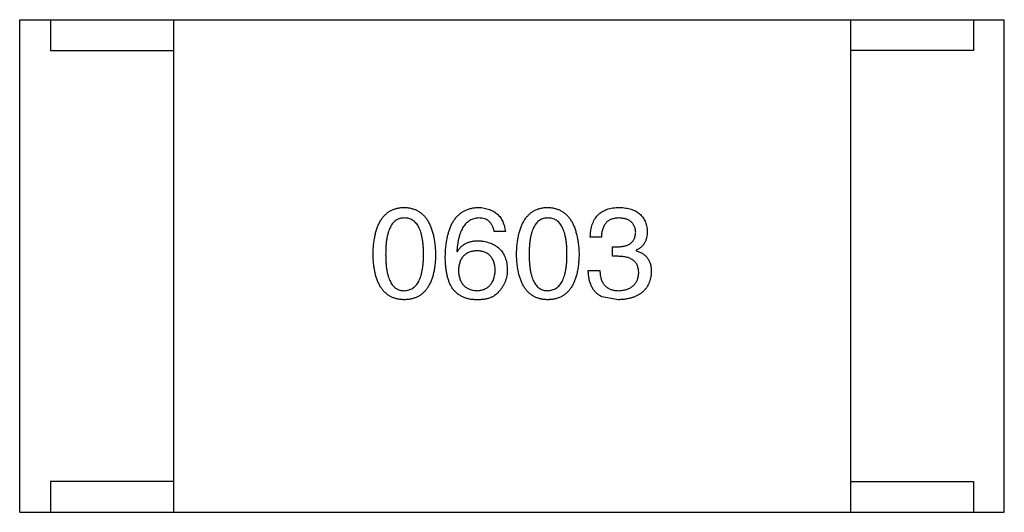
# Model space of a CAD drawing. Header units: inches. Extents: x -36 to 490, y -51 to 98.
# Tile 97 of 153: x 415.398 to 416.998, y 46.291 to 47.091. Entities that reach past the tile are written whole.
import ezdxf

# ---------------------------------------------------------------- set-up
doc = ezdxf.new("R2010")
doc.units = ezdxf.units.IN
doc.header["$LTSCALE"] = 1.21
doc.header["$MEASUREMENT"] = 0
doc.layers.get('0').update_dxf_attribs({"linetype": 'CONTINUOUS'})

msp = doc.modelspace()

# ---------------------------------------------------------------- linework, layer by layer
at = {"color": 7, "linetype": 'Continuous'}
for p, q in [((415.3979, 46.2915), (415.3979, 47.0915)), ((415.3979, 47.0915), (416.9979, 47.0915)), ((415.4479, 47.0915), (415.4479, 47.0415)), ((415.6479, 47.0915), (415.6479, 46.2915)), ((416.7479, 47.0915), (416.7479, 46.2915)), ((416.9479, 47.0915), (416.9479, 47.0415)), ((416.9979, 46.2915), (416.9979, 47.0915)), ((415.4479, 47.0415), (415.6479, 47.0415)), ((416.9479, 47.0415), (416.7479, 47.0415)), ((416.1871, 46.7473), (416.169, 46.7473)), ((416.3432, 46.7383), (416.3251, 46.7383)), ((416.3612, 46.7072), (416.3612, 46.7227)), ((416.3612, 46.7227), (416.371, 46.7227)), ((416.1084, 46.7154), (416.1092, 46.7145)), ((416.3702, 46.7072), (416.3612, 46.7072)), ((416.3997, 46.717), (416.3997, 46.7162)), ((416.3219, 46.6842), (416.3407, 46.6842)), ((416.371, 46.6367), (416.344, 46.6416)), ((415.4479, 46.3415), (415.4479, 46.2915)), ((415.6479, 46.3415), (415.4479, 46.3415)), ((416.7479, 46.3415), (416.9479, 46.3415)), ((416.9479, 46.3415), (416.9479, 46.2915)), ((415.3979, 46.2915), (416.9979, 46.2915))]:
    msp.add_line(p, q, dxfattribs=at)
for points, knots in [([(415.9721, 46.7104), (415.9722, 46.7135), (415.9724, 46.7194), (415.9732, 46.728), (415.9743, 46.7359), (415.9758, 46.7433), (415.9777, 46.7502), (415.9799, 46.7564), (415.9825, 46.7621), (415.9855, 46.7672), (415.9889, 46.7717), (415.9926, 46.7756), (415.9968, 46.779), (416.0013, 46.7817), (416.0062, 46.7838), (416.0114, 46.7854), (416.0171, 46.7864), (416.021, 46.7866), (416.0229, 46.7867)], [0, 0, 0, 0, 0.088823, 0.172287, 0.250296, 0.323438, 0.392244, 0.456221, 0.516635, 0.573871, 0.628, 0.680335, 0.731489, 0.782557, 0.834044, 0.886738, 0.942089, 1, 1, 1, 1]), ([(416.0229, 46.7867), (416.0249, 46.7865), (416.0287, 46.7863), (416.0343, 46.7852), (416.0395, 46.7836), (416.0443, 46.7814), (416.0488, 46.7786), (416.0529, 46.7752), (416.0566, 46.7713), (416.06, 46.7668), (416.063, 46.7617), (416.0656, 46.756), (416.0679, 46.7498), (416.0698, 46.743), (416.0713, 46.7357), (416.0725, 46.7278), (416.0734, 46.7193), (416.0736, 46.7135), (416.0738, 46.7104)], [0, 0, 0, 0, 0.057415, 0.112361, 0.16496, 0.216437, 0.267441, 0.318839, 0.371478, 0.426325, 0.483626, 0.544235, 0.608673, 0.677374, 0.750405, 0.828394, 0.911525, 1, 1, 1, 1]), ([(416.0895, 46.7072), (416.0896, 46.7103), (416.0898, 46.7164), (416.0907, 46.7253), (416.0918, 46.7335), (416.0934, 46.7412), (416.0954, 46.7483), (416.0978, 46.7548), (416.1005, 46.7607), (416.1037, 46.7659), (416.1073, 46.7707), (416.1113, 46.7748), (416.1157, 46.7783), (416.1205, 46.7812), (416.1258, 46.7835), (416.1314, 46.7852), (416.1374, 46.7863), (416.1415, 46.7865), (416.1436, 46.7867)], [0, 0, 0, 0, 0.087517, 0.169686, 0.246944, 0.319347, 0.387088, 0.450961, 0.511075, 0.567974, 0.622351, 0.675039, 0.726853, 0.778688, 0.83093, 0.884738, 0.941043, 1, 1, 1, 1]), ([(416.1436, 46.7867), (416.1452, 46.7865), (416.1483, 46.7863), (416.1528, 46.7856), (416.1571, 46.7846), (416.1611, 46.7834), (416.1648, 46.7819), (416.1682, 46.7801), (416.1713, 46.778), (416.1742, 46.7757), (416.1768, 46.7731), (416.1791, 46.7702), (416.1811, 46.767), (416.1829, 46.7636), (416.1844, 46.7599), (416.1855, 46.756), (416.1865, 46.7517), (416.1869, 46.7488), (416.1871, 46.7473)], [0, 0, 0, 0, 0.073784, 0.144317, 0.211047, 0.274818, 0.336501, 0.395724, 0.453465, 0.510016, 0.566585, 0.622844, 0.680328, 0.739335, 0.800408, 0.863904, 0.93053, 1, 1, 1, 1]), ([(416.2053, 46.7104), (416.2054, 46.7135), (416.2056, 46.7194), (416.2063, 46.728), (416.2074, 46.7359), (416.209, 46.7433), (416.2108, 46.7502), (416.2131, 46.7564), (416.2157, 46.7621), (416.2187, 46.7672), (416.222, 46.7717), (416.2258, 46.7756), (416.2299, 46.779), (416.2344, 46.7817), (416.2393, 46.7838), (416.2446, 46.7854), (416.2502, 46.7864), (416.2541, 46.7866), (416.2561, 46.7867)], [0, 0, 0, 0, 0.088823, 0.172287, 0.250296, 0.323438, 0.392244, 0.456221, 0.516635, 0.573871, 0.628, 0.680335, 0.731489, 0.782557, 0.834044, 0.886738, 0.942089, 1, 1, 1, 1]), ([(416.2561, 46.7867), (416.2581, 46.7865), (416.2619, 46.7863), (416.2674, 46.7852), (416.2726, 46.7836), (416.2774, 46.7814), (416.2819, 46.7786), (416.286, 46.7752), (416.2897, 46.7713), (416.2931, 46.7668), (416.2961, 46.7617), (416.2988, 46.756), (416.301, 46.7498), (416.3029, 46.743), (416.3045, 46.7357), (416.3057, 46.7278), (416.3065, 46.7193), (416.3068, 46.7135), (416.3069, 46.7104)], [0, 0, 0, 0, 0.057415, 0.112361, 0.16496, 0.216437, 0.267441, 0.318839, 0.371478, 0.426325, 0.483626, 0.544235, 0.608673, 0.677374, 0.750405, 0.828394, 0.911525, 1, 1, 1, 1]), ([(416.3251, 46.7383), (416.3252, 46.7402), (416.3253, 46.744), (416.326, 46.7494), (416.327, 46.7544), (416.3283, 46.7591), (416.3301, 46.7634), (416.3321, 46.7674), (416.3345, 46.771), (416.3374, 46.7742), (416.3405, 46.7771), (416.3441, 46.7796), (416.348, 46.7817), (416.3522, 46.7834), (416.3568, 46.7848), (416.3618, 46.7858), (416.3671, 46.7865), (416.3708, 46.7866), (416.3727, 46.7867)], [0, 0, 0, 0, 0.074804, 0.144899, 0.211458, 0.274554, 0.334363, 0.392059, 0.448123, 0.503024, 0.558154, 0.613471, 0.670844, 0.729926, 0.792003, 0.857405, 0.926768, 1, 1, 1, 1]), ([(416.3727, 46.7867), (416.3744, 46.7866), (416.3777, 46.7864), (416.3826, 46.7857), (416.3872, 46.7849), (416.3914, 46.7837), (416.3954, 46.7823), (416.399, 46.7806), (416.4023, 46.7786), (416.4053, 46.7763), (416.408, 46.7737), (416.4103, 46.7709), (416.4124, 46.7678), (416.4141, 46.7644), (416.4155, 46.7607), (416.4166, 46.7568), (416.4174, 46.7526), (416.4176, 46.7496), (416.4178, 46.7481)], [0, 0, 0, 0, 0.077845, 0.151584, 0.221397, 0.287366, 0.350104, 0.410398, 0.467998, 0.524388, 0.579979, 0.635152, 0.690917, 0.747936, 0.806661, 0.867861, 0.932479, 1, 1, 1, 1]), ([(416.0229, 46.7695), (416.0217, 46.7694), (416.0193, 46.7693), (416.0158, 46.7686), (416.0126, 46.7675), (416.0096, 46.7658), (416.0069, 46.7637), (416.0043, 46.7612), (416.0021, 46.7581), (416.0001, 46.7546), (415.9983, 46.7507), (415.9968, 46.7463), (415.9955, 46.7414), (415.9944, 46.7361), (415.9936, 46.7304), (415.9931, 46.7241), (415.9927, 46.7174), (415.9926, 46.7128), (415.9926, 46.7104)], [0, 0, 0, 0, 0.049764, 0.097007, 0.143217, 0.188577, 0.235116, 0.282997, 0.333719, 0.387776, 0.445989, 0.508679, 0.576563, 0.649481, 0.728235, 0.812722, 0.903548, 1, 1, 1, 1]), ([(416.0541, 46.7104), (416.0541, 46.7128), (416.054, 46.7174), (416.0537, 46.7241), (416.0531, 46.7304), (416.0522, 46.7361), (416.0511, 46.7415), (416.0498, 46.7463), (416.0482, 46.7507), (416.0464, 46.7547), (416.0443, 46.7581), (416.042, 46.7612), (416.0394, 46.7637), (416.0366, 46.7659), (416.0336, 46.7675), (416.0302, 46.7686), (416.0267, 46.7693), (416.0242, 46.7694), (416.0229, 46.7695)], [0, 0, 0, 0, 0.095719, 0.185854, 0.269738, 0.347952, 0.420315, 0.487894, 0.550245, 0.608186, 0.662454, 0.713283, 0.761375, 0.808209, 0.854301, 0.901312, 0.949396, 1, 1, 1, 1]), ([(416.1436, 46.7695), (416.1423, 46.7694), (416.1398, 46.7692), (416.1361, 46.7683), (416.1326, 46.7672), (416.1294, 46.7655), (416.1264, 46.7635), (416.1236, 46.7611), (416.1211, 46.7583), (416.1187, 46.7551), (416.1166, 46.7515), (416.1148, 46.7475), (416.1131, 46.7431), (416.1117, 46.7383), (416.1106, 46.7331), (416.1096, 46.7276), (416.1088, 46.7216), (416.1085, 46.7175), (416.1084, 46.7154)], [0, 0, 0, 0, 0.054741, 0.107075, 0.158339, 0.208382, 0.258772, 0.310045, 0.362765, 0.417822, 0.475982, 0.537466, 0.602901, 0.673037, 0.747247, 0.826291, 0.910782, 1, 1, 1, 1]), ([(416.169, 46.7473), (416.1686, 46.7491), (416.1679, 46.7524), (416.1661, 46.757), (416.1637, 46.7608), (416.1607, 46.764), (416.1572, 46.7665), (416.1532, 46.7682), (416.1486, 46.7693), (416.1453, 46.7694), (416.1436, 46.7695)], [0, 0, 0, 0, 0.1439, 0.274233, 0.394478, 0.509388, 0.621911, 0.738504, 0.863414, 1, 1, 1, 1]), ([(416.2561, 46.7695), (416.2549, 46.7694), (416.2525, 46.7693), (416.249, 46.7686), (416.2458, 46.7675), (416.2428, 46.7658), (416.24, 46.7637), (416.2375, 46.7612), (416.2353, 46.7581), (416.2333, 46.7546), (416.2315, 46.7507), (416.2299, 46.7463), (416.2287, 46.7414), (416.2276, 46.7361), (416.2268, 46.7304), (416.2262, 46.7241), (416.2258, 46.7174), (416.2258, 46.7128), (416.2258, 46.7104)], [0, 0, 0, 0, 0.049764, 0.097007, 0.143217, 0.188577, 0.235116, 0.282997, 0.333719, 0.387776, 0.445989, 0.508679, 0.576563, 0.649481, 0.728235, 0.812722, 0.903548, 1, 1, 1, 1]), ([(416.2872, 46.7104), (416.2872, 46.7128), (416.2872, 46.7174), (416.2868, 46.7241), (416.2862, 46.7304), (416.2854, 46.7361), (416.2843, 46.7415), (416.283, 46.7463), (416.2814, 46.7507), (416.2796, 46.7547), (416.2775, 46.7581), (416.2752, 46.7612), (416.2726, 46.7637), (416.2698, 46.7659), (416.2667, 46.7675), (416.2634, 46.7686), (416.2598, 46.7693), (416.2574, 46.7694), (416.2561, 46.7695)], [0, 0, 0, 0, 0.095719, 0.185854, 0.269738, 0.347952, 0.420315, 0.487894, 0.550245, 0.608186, 0.662454, 0.713283, 0.761375, 0.808209, 0.854301, 0.901312, 0.949396, 1, 1, 1, 1]), ([(416.3719, 46.7695), (416.3707, 46.7694), (416.3685, 46.7694), (416.3654, 46.769), (416.3624, 46.7684), (416.3596, 46.7676), (416.3571, 46.7665), (416.3547, 46.7651), (416.3526, 46.7636), (416.3507, 46.7617), (416.349, 46.7596), (416.3475, 46.7573), (416.3463, 46.7547), (416.3452, 46.7519), (416.3443, 46.7488), (416.3438, 46.7455), (416.3433, 46.742), (416.3432, 46.7396), (416.3432, 46.7383)], [0, 0, 0, 0, 0.069877, 0.136363, 0.198671, 0.257968, 0.315462, 0.370709, 0.425568, 0.479847, 0.535753, 0.592303, 0.651386, 0.713311, 0.778642, 0.84836, 0.921866, 1, 1, 1, 1]), ([(416.3989, 46.7465), (416.3988, 46.7474), (416.3986, 46.7491), (416.3982, 46.7517), (416.3975, 46.754), (416.3966, 46.7562), (416.3956, 46.7583), (416.3943, 46.7601), (416.393, 46.7618), (416.3913, 46.7633), (416.3896, 46.7647), (416.3876, 46.7659), (416.3854, 46.7669), (416.383, 46.7678), (416.3805, 46.7684), (416.3778, 46.7689), (416.3749, 46.7693), (416.3729, 46.7694), (416.3719, 46.7695)], [0, 0, 0, 0, 0.067655, 0.132224, 0.194132, 0.253145, 0.309858, 0.366002, 0.421361, 0.47702, 0.532632, 0.590536, 0.65067, 0.713258, 0.779588, 0.848803, 0.921949, 1, 1, 1, 1]), ([(416.371, 46.7227), (416.3721, 46.7228), (416.3742, 46.7229), (416.3773, 46.7232), (416.3802, 46.7238), (416.3829, 46.7245), (416.3854, 46.7253), (416.3876, 46.7264), (416.3897, 46.7276), (416.3915, 46.729), (416.3932, 46.7306), (416.3946, 46.7324), (416.3959, 46.7343), (416.3969, 46.7364), (416.3977, 46.7387), (416.3983, 46.7411), (416.3987, 46.7438), (416.3988, 46.7456), (416.3989, 46.7465)], [0, 0, 0, 0, 0.079415, 0.154091, 0.22508, 0.29186, 0.355026, 0.415127, 0.472418, 0.528511, 0.583551, 0.638361, 0.693547, 0.750023, 0.807857, 0.868401, 0.932259, 1, 1, 1, 1]), ([(416.4178, 46.7481), (416.4177, 46.7463), (416.4176, 46.7428), (416.4168, 46.7377), (416.4153, 46.733), (416.4134, 46.7288), (416.4108, 46.7252), (416.4077, 46.7219), (416.4039, 46.7191), (416.4012, 46.7177), (416.3997, 46.717)], [0, 0, 0, 0, 0.143686, 0.277942, 0.40333, 0.521785, 0.638573, 0.755208, 0.874773, 1, 1, 1, 1]), ([(416.1092, 46.7145), (416.1101, 46.716), (416.1117, 46.7188), (416.1149, 46.7225), (416.1186, 46.7256), (416.1227, 46.7282), (416.1273, 46.7301), (416.1323, 46.7316), (416.1378, 46.7324), (416.1416, 46.7325), (416.1436, 46.7326)], [0, 0, 0, 0, 0.122276, 0.239997, 0.35611, 0.473903, 0.59404, 0.720428, 0.855383, 1, 1, 1, 1]), ([(416.1436, 46.7326), (416.1454, 46.7324), (416.149, 46.7321), (416.1541, 46.7312), (416.1589, 46.73), (416.1634, 46.7285), (416.1675, 46.7267), (416.1713, 46.7246), (416.1748, 46.7221), (416.1779, 46.7193), (416.1807, 46.7162), (416.1831, 46.7128), (416.1852, 46.7091), (416.1869, 46.705), (416.1883, 46.7007), (416.1893, 46.696), (416.1901, 46.691), (416.1902, 46.6876), (416.1903, 46.6858)], [0, 0, 0, 0, 0.074228, 0.144548, 0.211288, 0.274576, 0.335162, 0.393915, 0.450599, 0.506657, 0.562409, 0.618617, 0.676096, 0.735061, 0.79654, 0.860906, 0.928473, 1, 1, 1, 1]), ([(416.0229, 46.6367), (416.021, 46.6368), (416.0171, 46.6369), (416.0114, 46.6379), (416.0062, 46.6394), (416.0013, 46.6415), (415.9968, 46.6441), (415.9926, 46.6474), (415.9889, 46.6511), (415.9855, 46.6555), (415.9825, 46.6604), (415.9799, 46.666), (415.9777, 46.672), (415.9758, 46.6786), (415.9743, 46.6858), (415.9732, 46.6935), (415.9724, 46.7018), (415.9722, 46.7075), (415.9721, 46.7104)], [0, 0, 0, 0, 0.059135, 0.115606, 0.169241, 0.221578, 0.273261, 0.324749, 0.377329, 0.431642, 0.488541, 0.548597, 0.612232, 0.680174, 0.752504, 0.829777, 0.912307, 1, 1, 1, 1]), ([(415.9926, 46.7104), (415.9926, 46.7081), (415.9927, 46.7034), (415.9931, 46.6967), (415.9936, 46.6905), (415.9944, 46.6847), (415.9955, 46.6794), (415.9968, 46.6746), (415.9983, 46.6702), (416.0001, 46.6662), (416.0021, 46.6627), (416.0043, 46.6597), (416.0069, 46.6572), (416.0096, 46.6551), (416.0126, 46.6534), (416.0158, 46.6522), (416.0193, 46.6516), (416.0217, 46.6515), (416.0229, 46.6514)], [0, 0, 0, 0, 0.096457, 0.187288, 0.27178, 0.350132, 0.423455, 0.491343, 0.554037, 0.612253, 0.666313, 0.717038, 0.764921, 0.811214, 0.856775, 0.902988, 0.950234, 1, 1, 1, 1]), ([(416.0229, 46.6514), (416.0242, 46.6515), (416.0267, 46.6517), (416.0302, 46.6524), (416.0336, 46.6537), (416.0366, 46.6554), (416.0395, 46.6575), (416.042, 46.6601), (416.0443, 46.6631), (416.0464, 46.6666), (416.0483, 46.6706), (416.0498, 46.6749), (416.0511, 46.6798), (416.0522, 46.6851), (416.0531, 46.6908), (416.0537, 46.6969), (416.054, 46.7035), (416.0541, 46.7081), (416.0541, 46.7104)], [0, 0, 0, 0, 0.050879, 0.099377, 0.146973, 0.193618, 0.240619, 0.289461, 0.34047, 0.395283, 0.453059, 0.515633, 0.582666, 0.655287, 0.732971, 0.815933, 0.905166, 1, 1, 1, 1]), ([(416.0738, 46.7104), (416.0737, 46.7075), (416.0735, 46.7018), (416.0727, 46.6935), (416.0716, 46.6858), (416.0701, 46.6786), (416.0682, 46.672), (416.066, 46.6659), (416.0634, 46.6605), (416.0604, 46.6555), (416.057, 46.6512), (416.0533, 46.6474), (416.0491, 46.6441), (416.0446, 46.6415), (416.0397, 46.6394), (416.0344, 46.6379), (416.0288, 46.6369), (416.0249, 46.6368), (416.0229, 46.6367)], [0, 0, 0, 0, 0.08769, 0.170218, 0.24749, 0.319818, 0.387758, 0.451391, 0.511445, 0.568185, 0.622681, 0.67526, 0.726746, 0.778428, 0.830764, 0.884397, 0.940866, 1, 1, 1, 1]), ([(416.1002, 46.6563), (416.0993, 46.6579), (416.0976, 46.6611), (416.0954, 46.6663), (416.0936, 46.672), (416.0921, 46.6782), (416.0909, 46.6848), (416.0901, 46.6918), (416.0896, 46.6993), (416.0895, 46.7045), (416.0895, 46.7072)], [0, 0, 0, 0, 0.101889, 0.209155, 0.322694, 0.442863, 0.569758, 0.70479, 0.848502, 1, 1, 1, 1]), ([(416.1412, 46.7162), (416.14, 46.7161), (416.1377, 46.716), (416.1345, 46.7156), (416.1314, 46.7149), (416.1285, 46.7139), (416.1259, 46.7128), (416.1234, 46.7113), (416.1212, 46.7097), (416.1192, 46.7078), (416.1174, 46.7057), (416.1158, 46.7033), (416.1144, 46.7007), (416.1133, 46.6979), (416.1124, 46.6948), (416.1116, 46.6915), (416.1111, 46.6879), (416.1109, 46.6855), (416.1108, 46.6842)], [0, 0, 0, 0, 0.070453, 0.136523, 0.199866, 0.260392, 0.318446, 0.374657, 0.430182, 0.485556, 0.541071, 0.598396, 0.657208, 0.718642, 0.783247, 0.851631, 0.923928, 1, 1, 1, 1]), ([(416.1707, 46.685), (416.1706, 46.6863), (416.1704, 46.6886), (416.1699, 46.6921), (416.1692, 46.6953), (416.1683, 46.6983), (416.1671, 46.7011), (416.1658, 46.7036), (416.1642, 46.7059), (416.1625, 46.708), (416.1606, 46.7098), (416.1584, 46.7115), (416.156, 46.7128), (416.1534, 46.714), (416.1507, 46.7149), (416.1477, 46.7156), (416.1445, 46.716), (416.1423, 46.7161), (416.1412, 46.7162)], [0, 0, 0, 0, 0.076288, 0.14871, 0.216387, 0.281386, 0.342528, 0.402111, 0.4591, 0.514852, 0.569974, 0.625644, 0.682226, 0.740156, 0.800362, 0.863471, 0.930116, 1, 1, 1, 1]), ([(416.2561, 46.6367), (416.2541, 46.6368), (416.2502, 46.6369), (416.2446, 46.6379), (416.2393, 46.6394), (416.2344, 46.6415), (416.2299, 46.6441), (416.2258, 46.6474), (416.222, 46.6511), (416.2187, 46.6555), (416.2157, 46.6604), (416.2131, 46.666), (416.2108, 46.672), (416.209, 46.6786), (416.2074, 46.6858), (416.2063, 46.6935), (416.2056, 46.7018), (416.2054, 46.7075), (416.2053, 46.7104)], [0, 0, 0, 0, 0.059135, 0.115606, 0.169241, 0.221578, 0.273261, 0.324749, 0.377329, 0.431642, 0.488541, 0.548597, 0.612232, 0.680174, 0.752504, 0.829777, 0.912307, 1, 1, 1, 1]), ([(416.2258, 46.7104), (416.2258, 46.7081), (416.2258, 46.7034), (416.2262, 46.6967), (416.2268, 46.6905), (416.2276, 46.6847), (416.2287, 46.6794), (416.2299, 46.6746), (416.2315, 46.6702), (416.2333, 46.6662), (416.2353, 46.6627), (416.2375, 46.6597), (416.24, 46.6572), (416.2428, 46.6551), (416.2457, 46.6534), (416.249, 46.6522), (416.2525, 46.6516), (416.2549, 46.6515), (416.2561, 46.6514)], [0, 0, 0, 0, 0.096457, 0.187288, 0.27178, 0.350132, 0.423455, 0.491343, 0.554037, 0.612253, 0.666313, 0.717038, 0.764921, 0.811214, 0.856775, 0.902988, 0.950234, 1, 1, 1, 1]), ([(416.2561, 46.6514), (416.2574, 46.6515), (416.2598, 46.6517), (416.2634, 46.6524), (416.2667, 46.6537), (416.2698, 46.6554), (416.2726, 46.6575), (416.2752, 46.6601), (416.2775, 46.6631), (416.2796, 46.6666), (416.2814, 46.6706), (416.283, 46.6749), (416.2843, 46.6798), (416.2854, 46.6851), (416.2862, 46.6908), (416.2868, 46.6969), (416.2872, 46.7035), (416.2872, 46.7081), (416.2872, 46.7104)], [0, 0, 0, 0, 0.050879, 0.099377, 0.146973, 0.193618, 0.240619, 0.289461, 0.34047, 0.395283, 0.453059, 0.515633, 0.582666, 0.655287, 0.732971, 0.815933, 0.905166, 1, 1, 1, 1]), ([(416.3069, 46.7104), (416.3068, 46.7075), (416.3066, 46.7018), (416.3058, 46.6935), (416.3048, 46.6858), (416.3032, 46.6786), (416.3014, 46.672), (416.2991, 46.6659), (416.2965, 46.6605), (416.2935, 46.6555), (416.2902, 46.6512), (416.2864, 46.6474), (416.2823, 46.6441), (416.2777, 46.6415), (416.2728, 46.6394), (416.2676, 46.6379), (416.262, 46.6369), (416.2581, 46.6368), (416.2561, 46.6367)], [0, 0, 0, 0, 0.08769, 0.170218, 0.24749, 0.319818, 0.387758, 0.451391, 0.511445, 0.568185, 0.622681, 0.67526, 0.726746, 0.778428, 0.830764, 0.884397, 0.940866, 1, 1, 1, 1]), ([(416.4038, 46.6801), (416.4038, 46.6812), (416.4038, 46.6833), (416.4034, 46.6864), (416.4027, 46.6893), (416.4018, 46.6919), (416.4006, 46.6944), (416.3991, 46.6966), (416.3974, 46.6987), (416.3954, 46.7004), (416.3932, 46.702), (416.3907, 46.7034), (416.3879, 46.7046), (416.3849, 46.7055), (416.3816, 46.7063), (416.378, 46.7068), (416.3742, 46.7071), (416.3716, 46.7072), (416.3702, 46.7072)], [0, 0, 0, 0, 0.066518, 0.129194, 0.188613, 0.245254, 0.300032, 0.353805, 0.407079, 0.461108, 0.516272, 0.574141, 0.634837, 0.699275, 0.767504, 0.840272, 0.917505, 1, 1, 1, 1]), ([(416.3997, 46.7162), (416.4007, 46.7159), (416.4027, 46.7152), (416.4055, 46.7141), (416.4081, 46.7128), (416.4105, 46.7114), (416.4127, 46.7097), (416.4147, 46.708), (416.4166, 46.7062), (416.4182, 46.7041), (416.4196, 46.7019), (416.4209, 46.6996), (416.422, 46.6971), (416.4228, 46.6945), (416.4235, 46.6917), (416.4239, 46.6888), (416.4243, 46.6857), (416.4243, 46.6836), (416.4243, 46.6826)], [0, 0, 0, 0, 0.069445, 0.136039, 0.200011, 0.261745, 0.322328, 0.381403, 0.438864, 0.496655, 0.554398, 0.612391, 0.672266, 0.733005, 0.79604, 0.861293, 0.928785, 1, 1, 1, 1]), ([(416.1108, 46.6842), (416.1109, 46.6829), (416.1111, 46.6804), (416.1116, 46.6768), (416.1124, 46.6734), (416.1133, 46.6702), (416.1145, 46.6673), (416.1159, 46.6646), (416.1175, 46.6622), (416.1194, 46.66), (416.1214, 46.658), (416.1238, 46.6564), (416.1262, 46.6549), (416.129, 46.6537), (416.1319, 46.6528), (416.1351, 46.6521), (416.1385, 46.6516), (416.1408, 46.6515), (416.142, 46.6514)], [0, 0, 0, 0, 0.076467, 0.148148, 0.216496, 0.280559, 0.342274, 0.401168, 0.458322, 0.514073, 0.569257, 0.62465, 0.68124, 0.739113, 0.799947, 0.862804, 0.929597, 1, 1, 1, 1]), ([(416.142, 46.6514), (416.1431, 46.6515), (416.1452, 46.6517), (416.1483, 46.6522), (416.1512, 46.653), (416.1539, 46.6541), (416.1564, 46.6554), (416.1587, 46.6569), (416.1608, 46.6586), (416.1627, 46.6606), (416.1644, 46.6629), (416.1659, 46.6653), (416.1673, 46.668), (416.1683, 46.671), (416.1692, 46.6742), (416.1699, 46.6776), (416.1704, 46.6812), (416.1706, 46.6837), (416.1707, 46.685)], [0, 0, 0, 0, 0.066682, 0.130303, 0.190802, 0.248749, 0.30534, 0.361219, 0.415721, 0.471765, 0.528279, 0.586428, 0.64659, 0.710143, 0.776461, 0.846692, 0.921137, 1, 1, 1, 1]), ([(416.1903, 46.6858), (416.1903, 46.6841), (416.1902, 46.6806), (416.1895, 46.6756), (416.1884, 46.6707), (416.1868, 46.6659), (416.1846, 46.6614), (416.1821, 46.657), (416.1791, 46.6528), (416.1768, 46.6503), (416.1756, 46.649)], [0, 0, 0, 0, 0.12904, 0.253809, 0.377066, 0.499122, 0.621469, 0.744665, 0.870607, 1, 1, 1, 1]), ([(416.344, 46.6416), (416.3431, 46.642), (416.3414, 46.6428), (416.339, 46.6444), (416.3367, 46.646), (416.3346, 46.6479), (416.3326, 46.6499), (416.3308, 46.6522), (416.3292, 46.6546), (416.3278, 46.6572), (416.3265, 46.6599), (416.3253, 46.6629), (416.3243, 46.666), (416.3235, 46.6693), (416.3229, 46.6728), (416.3223, 46.6764), (416.322, 46.6803), (416.3219, 46.6829), (416.3219, 46.6842)], [0, 0, 0, 0, 0.056906, 0.113264, 0.168825, 0.223843, 0.279195, 0.335267, 0.392098, 0.450414, 0.51054, 0.572219, 0.636652, 0.703156, 0.773102, 0.845505, 0.921063, 1, 1, 1, 1]), ([(416.3407, 46.6842), (416.3408, 46.6829), (416.3409, 46.6803), (416.3413, 46.6766), (416.342, 46.6731), (416.3429, 46.6699), (416.344, 46.6669), (416.3454, 46.6642), (416.347, 46.6618), (416.3488, 46.6596), (416.3509, 46.6577), (416.3532, 46.656), (416.3558, 46.6545), (416.3586, 46.6534), (416.3616, 46.6525), (416.3648, 46.6519), (416.3682, 46.6515), (416.3706, 46.6514), (416.3719, 46.6514)], [0, 0, 0, 0, 0.07723, 0.149593, 0.217944, 0.282232, 0.34411, 0.402297, 0.458791, 0.513966, 0.568538, 0.623291, 0.679957, 0.737243, 0.798142, 0.86118, 0.928728, 1, 1, 1, 1]), ([(416.4243, 46.6826), (416.4242, 46.6808), (416.4239, 46.6773), (416.423, 46.6722), (416.4218, 46.6675), (416.4202, 46.6631), (416.4182, 46.6591), (416.4157, 46.6553), (416.413, 46.6519), (416.4098, 46.6489), (416.4063, 46.6462), (416.4023, 46.6438), (416.398, 46.6417), (416.3934, 46.6401), (416.3883, 46.6387), (416.3829, 46.6376), (416.3771, 46.637), (416.3731, 46.6368), (416.371, 46.6367)], [0, 0, 0, 0, 0.068236, 0.132937, 0.194125, 0.253174, 0.310181, 0.365986, 0.421096, 0.476216, 0.532352, 0.590232, 0.649824, 0.71274, 0.778406, 0.848058, 0.921922, 1, 1, 1, 1]), ([(416.3719, 46.6514), (416.3731, 46.6515), (416.3755, 46.6517), (416.3789, 46.6522), (416.3822, 46.6529), (416.3852, 46.6538), (416.388, 46.6548), (416.3905, 46.6562), (416.3929, 46.6577), (416.395, 46.6594), (416.3969, 46.6613), (416.3986, 46.6634), (416.4, 46.6657), (416.4013, 46.6682), (416.4023, 46.6709), (416.403, 46.6738), (416.4036, 46.6769), (416.4037, 46.679), (416.4038, 46.6801)], [0, 0, 0, 0, 0.076694, 0.149502, 0.218019, 0.283183, 0.345589, 0.405199, 0.462852, 0.519478, 0.575313, 0.630559, 0.687006, 0.744638, 0.804006, 0.866059, 0.931486, 1, 1, 1, 1]), ([(416.1387, 46.6367), (416.1366, 46.6368), (416.1326, 46.637), (416.1268, 46.6381), (416.1214, 46.6397), (416.1163, 46.6419), (416.1117, 46.6447), (416.1074, 46.648), (416.1035, 46.6519), (416.1013, 46.6548), (416.1002, 46.6563)], [0, 0, 0, 0, 0.137449, 0.267856, 0.393219, 0.514735, 0.63397, 0.753734, 0.874967, 1, 1, 1, 1]), ([(416.1756, 46.649), (416.1746, 46.6479), (416.1728, 46.6458), (416.1693, 46.6432), (416.1654, 46.641), (416.161, 46.6392), (416.1561, 46.6379), (416.1507, 46.637), (416.1449, 46.6366), (416.1408, 46.6366), (416.1387, 46.6367)], [0, 0, 0, 0, 0.105033, 0.21147, 0.321511, 0.438526, 0.563605, 0.698055, 0.843218, 1, 1, 1, 1])]:
    msp.add_open_spline(points, degree=3, knots=knots, dxfattribs=at)

doc.saveas('drawing.dxf')
